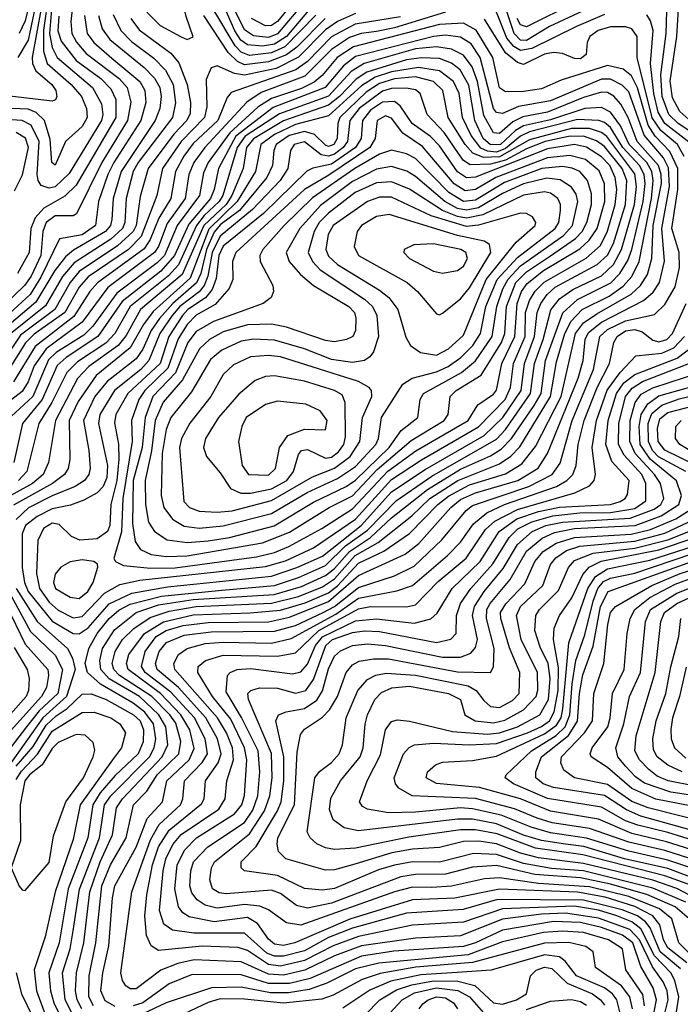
# Model space of a CAD drawing. Extents: x 997026 to 1115308, y 536381 to 619039.
# Tile 89 of 256: x 1003127 to 1005327, y 565570 to 568851. Entities that reach past the tile are written whole.
import ezdxf

# ---------------------------------------------------------------- set-up
doc = ezdxf.new("R2010")
doc.units = 0

msp = doc.modelspace()

# ---------------------------------------------------------------- linework, layer by layer
at = {"layer": '0CON20XD'}
for points in [[(1003181.9, 568998.1), (1003145, 568847.3), (1003124.8, 568805)], [(1003685, 568785.4), (1003705, 568794), (1003681.7, 568861.7), (1003656.5, 568966.5), (1003622.4, 568992.4), (1003605, 568994.8), (1003585, 568986), (1003558.5, 568955), (1003544.4, 568925), (1003543.3, 568895), (1003551.9, 568875), (1003595, 568832.3), (1003665, 568794.2), (1003685, 568785.4)], [(1003214, 568975), (1003168.6, 568725), (1003169, 568705), (1003180.8, 568680.8), (1003233.7, 568635), (1003247.6, 568615), (1003250.8, 568595), (1003245.6, 568584.4), (1003235, 568579.7), (1003055, 568601.2)], [(1003197.8, 568985), (1003155, 568782.8), (1003120.3, 568725)], [(1003223, 568935), (1003206, 568816), (1003206, 568746), (1003218.7, 568705), (1003298.8, 568635), (1003332.5, 568595), (1003349.4, 568555), (1003351.5, 568525), (1003335, 568495.7), (1003279.5, 568445), (1003245, 568366.5), (1003234.4, 568375), (1003228.4, 568451.6), (1003209, 568515), (1003182, 568542), (1003155, 568552.6), (1003075, 568556.1)], [(1004070.2, 568949.8), (1003985, 568844.9), (1003965, 568832.4), (1003945, 568830.7), (1003899.4, 568855)], [(1005048.5, 568901.5), (1004891.3, 568828.7), (1004815, 568782.3), (1004795, 568783.3), (1004773.5, 568805), (1004727.4, 568947.4)], [(1005151, 567269), (1005156.3, 567315), (1005099.1, 567379.1), (1005079.3, 567435), (1005086.8, 567515), (1005114, 567605), (1005139.4, 567640.6), (1005175, 567668.3), (1005316.4, 567723.6), (1005371.9, 567765), (1005403.7, 567805), (1005418.9, 567871.1), (1005412.9, 567975), (1005422.5, 568145), (1005409.7, 568255), (1005412.7, 568425), (1005395.7, 568455.7), (1005320.4, 568505), (1005288.7, 568535), (1005266.9, 568595), (1005262.1, 568667.9), (1005280, 568805), (1005283.8, 568955)], [(1003303.1, 568895), (1003297.5, 568845), (1003300.7, 568805), (1003316.1, 568776.1), (1003348.6, 568738.6), (1003457.7, 568655), (1003484.9, 568625), (1003496.8, 568576.8), (1003486, 568515), (1003400.3, 568375), (1003316.1, 568203.9), (1003305, 568198), (1003245, 568197.3), (1003214.9, 568175), (1003204.1, 568145), (1003196.9, 568065), (1003165, 567996.9), (1003142.9, 567965), (1002965, 567794.6)], [(1004088.4, 568881.6), (1004015, 568794.9), (1003975, 568770), (1003935, 568763.3), (1003885, 568767.7), (1003863.5, 568783.5), (1003843.9, 568813.9), (1003798.7, 568915)], [(1004077.5, 568912.5), (1003985, 568803.8), (1003955, 568792.1), (1003905, 568797.1), (1003875, 568817), (1003842.6, 568885)], [(1004980.2, 568909.8), (1004815, 568827.6), (1004795, 568834.5), (1004783.6, 568855)], [(1005355, 568518.2), (1005325.8, 568545), (1005301.1, 568591.1), (1005293.6, 568646.4), (1005315.3, 568795.3), (1005321.6, 568905)], [(1003342.6, 568865), (1003351.1, 568805), (1003373.6, 568775), (1003433.5, 568723.5), (1003527.5, 568645), (1003543.5, 568615), (1003546.4, 568575), (1003530.4, 568515), (1003440.1, 568375), (1003420.6, 568335), (1003389.5, 568245), (1003379.2, 568165), (1003335, 568134.7), (1003258.9, 568121.1), (1003197.4, 567992.6), (1003161.4, 567935), (1003037.5, 567822.5)], [(1003233, 568885), (1003226.4, 568805), (1003235, 568758.8), (1003252.1, 568725), (1003369.7, 568625), (1003398.8, 568571.2), (1003403.2, 568535), (1003398.8, 568515), (1003291.4, 568338.6), (1003245, 568294.1), (1003225, 568290), (1003198.8, 568298.8), (1003188.3, 568315), (1003185.4, 568335.4), (1003191.8, 568445), (1003165, 568499.8), (1003135.4, 568515.4), (1003065, 568519.6)], [(1003389.6, 568865), (1003401.3, 568821.3), (1003426.8, 568785), (1003541.5, 568691.5), (1003576.3, 568656.3), (1003593.8, 568625), (1003598, 568595), (1003593.1, 568555), (1003578.5, 568515), (1003464.3, 568345), (1003438.6, 568255), (1003434.2, 568185.8), (1003429.3, 568165), (1003412.5, 568145), (1003306.5, 568083.5), (1003279.5, 568060.5), (1003244.3, 568015.7), (1003180.7, 567909.3), (1003070, 567815)], [(1004245, 568871.5), (1004185.2, 568845.2), (1004145, 568817.8), (1004055, 568726.8), (1003981.2, 568688.8), (1003875, 568665.9), (1003841.8, 568671.8), (1003785, 568697.2), (1003765, 568691.1), (1003748.1, 568651.9), (1003750.6, 568560.6), (1003742.8, 568525), (1003665, 568445.4), (1003602.7, 568355), (1003583.5, 568265), (1003531, 568129), (1003488.9, 568085), (1003355, 567993.7), (1003325, 567959.5), (1003276.8, 567875), (1003175, 567803.4), (1003146.1, 567773.9), (1003080.2, 567669.8)], [(1003438.1, 568868.1), (1003463.6, 568815), (1003498.7, 568778.7), (1003573.3, 568723.3), (1003612.6, 568682.6), (1003638, 568635), (1003645.6, 568574.4), (1003635.9, 568525), (1003521.6, 568375), (1003505.1, 568345), (1003481.5, 568255), (1003476.8, 568175), (1003468.9, 568155), (1003430.4, 568119.6), (1003308.8, 568041.2), (1003269.3, 567995), (1003212.3, 567897.7), (1003097.3, 567805)], [(1003257.2, 568862.7), (1003254.3, 568814.3), (1003265, 568779.4), (1003314.6, 568715), (1003397, 568655), (1003430.7, 568620.7), (1003447.2, 568585), (1003446.8, 568525), (1003315, 568300), (1003276.7, 568263.3), (1003207.1, 568222.9), (1003178.7, 568191.3), (1003163.5, 568155), (1003158.1, 568075), (1003119.5, 568005)], [(1004143.8, 568855), (1004050, 568760), (1004015.4, 568734.6), (1003955, 568710.4), (1003875, 568700.4), (1003851.9, 568711.9), (1003821.6, 568741.6), (1003740.5, 568865)], [(1004113.6, 568866.4), (1004009.6, 568760.4), (1003965, 568740.8), (1003891.9, 568731.9), (1003865, 568742.5), (1003844, 568764), (1003773.5, 568883.5)], [(1004545, 568876.5), (1004375, 568823.7), (1004315, 568811.8)], [(1005075, 568868.4), (1004981, 568829), (1004832.8, 568755), (1004795, 568748.6), (1004772, 568762), (1004749.3, 568789.3), (1004715, 568875.8)], [(1005359.6, 568439.6), (1005275.3, 568505), (1005253, 568543), (1005238.5, 568605), (1005228, 568705), (1005236.3, 568815), (1005227.5, 568847.5), (1005215, 568867.2)], [(1003496.9, 568855), (1003525, 568817.5), (1003629.7, 568739.7), (1003657.1, 568707.1), (1003684.6, 568635), (1003695.7, 568575), (1003695, 568538.1), (1003683.8, 568515), (1003640.7, 568469.3), (1003555.1, 568355), (1003528.1, 568261.9), (1003514.9, 568165), (1003504.3, 568145), (1003452.7, 568097.3), (1003325, 568012.1), (1003295.1, 567975), (1003244.1, 567885.9), (1003129.7, 567800.3), (1003055, 567689.5)], [(1005115.6, 565865), (1005055, 565883.4), (1004975, 565896.9), (1004735, 565887.9), (1004605, 565843.8), (1004435, 565833.3), (1004255, 565796.2), (1004170.6, 565765), (1004075, 565715.7), (1003995, 565697.3), (1003955, 565702.9), (1003885, 565748.6), (1003855, 565758.5), (1003735, 565762.9), (1003589.1, 565749.1), (1003564.5, 565764.5), (1003549.5, 565799.5), (1003543.6, 565865), (1003550, 565935), (1003568.8, 566035), (1003589.6, 566095), (1003625, 566150.5), (1003732.5, 566237.5), (1003740.7, 566255), (1003745.5, 566315), (1003787.4, 566375), (1003797.9, 566405), (1003785.9, 566455), (1003746.9, 566525), (1003655.6, 566625.6), (1003585.1, 566685), (1003579.5, 566705), (1003590.8, 566745), (1003616, 566775), (1003675, 566799.7), (1003765, 566810.9), (1003975, 566812.8), (1004045, 566832.4), (1004137.3, 566875), (1004175, 566895.1), (1004255, 566959.1), (1004375, 566997.8), (1004440.1, 567029.9), (1004532.4, 567117.6), (1004613.5, 567215), (1004635, 567232.2), (1004822.6, 567295), (1004900.2, 567335), (1004926.5, 567373.5), (1004967.1, 567515), (1005038.3, 567685), (1005058.9, 567795), (1005085, 567819), (1005145, 567847.9), (1005240.8, 567869.2), (1005275, 567902.5), (1005309.5, 567960.5), (1005324.6, 568025), (1005322.7, 568075), (1005298.5, 568155), (1005318.8, 568285), (1005318.2, 568355), (1005292.4, 568412.4), (1005243.6, 568463.6), (1005219.4, 568499.4), (1005183.9, 568623.9), (1005164.6, 568664.6), (1005136.6, 568686.6), (1005085, 568698.2), (1004929.9, 568650.1), (1004865, 568621), (1004805, 568611.5), (1004745, 568610.9), (1004724.7, 568624.7), (1004702.7, 568725), (1004646.6, 568816.6), (1004605, 568839.2), (1004525, 568834.7), (1004238.7, 568761.3), (1004183.8, 568725), (1004133.8, 568665), (1004107.5, 568642.5), (1004065, 568621.6), (1003965, 568588.3), (1003920.5, 568559.5), (1003826.3, 568473.7), (1003754.9, 568375), (1003738.9, 568341.1), (1003726, 568265), (1003650.8, 568165), (1003609.3, 568065), (1003585, 568040.4), (1003450.1, 567939.9), (1003370.2, 567829.8), (1003340.1, 567799.9), (1003248.3, 567741.7), (1003222.9, 567717.1), (1003170.1, 567595), (1003083.9, 567515)], [(1004395, 568860.4), (1004244.1, 568835.9), (1004165, 568794.5), (1004085, 568711.5), (1004046.3, 568683.7), (1003831.5, 568608.5), (1003818.1, 568591.9), (1003786.5, 568515), (1003705, 568439.1), (1003674, 568396), (1003645.8, 568345), (1003629.9, 568255), (1003590.6, 568189.4), (1003561.3, 568118.7), (1003541.9, 568088.1), (1003385.8, 567974.2), (1003360.3, 567945), (1003307.7, 567862.3), (1003178, 567762), (1003105.8, 567644.2)], [(1005339.3, 568395), (1005318.1, 568435), (1005262.2, 568482.2), (1005233.8, 568523.8), (1005183.5, 568725), (1005183.4, 568795), (1005165, 568821.2), (1005145, 568827.7), (1005095, 568827.6), (1005053.8, 568815), (1005025.3, 568795), (1005017.1, 568775), (1005013.8, 568735), (1004995, 568721), (1004975, 568721.6), (1004935, 568738.7), (1004905, 568742.4), (1004875, 568736), (1004805, 568702.4), (1004785, 568708.2), (1004745, 568740.3), (1004675, 568852.6)], [(1004315, 568811.8), (1004264.6, 568805.4), (1004225, 568791.4), (1004165, 568752.2), (1004077, 568663), (1003931.6, 568608.4), (1003883.6, 568576.4), (1003743.8, 568425), (1003706.5, 568375), (1003690.7, 568335), (1003677.4, 568255), (1003617.6, 568172.4), (1003589, 568095), (1003576, 568075), (1003420.8, 567959.2), (1003335, 567843.4), (1003215.4, 567754.6), (1003175, 567697.5), (1003155, 567644.3), (1003135, 567611.6), (1003017.8, 567522.2)], [(1005266.4, 565505), (1005286.8, 565585), (1005282.7, 565615), (1005270.2, 565645), (1005234.9, 565695), (1005191.2, 565785), (1005158.5, 565818.5), (1005055, 565857), (1004945, 565873.6), (1004865, 565870.6), (1004735, 565853.5), (1004595, 565798), (1004445, 565789.8), (1004264.9, 565764.9), (1004175, 565731.5), (1004076.1, 565683.9), (1004005, 565666.9), (1003955, 565670.1), (1003865, 565711.1), (1003707.5, 565717.5), (1003654, 565706), (1003596.5, 565683.5), (1003515, 565620.7), (1003495, 565621.2), (1003480.8, 565630.8), (1003469.3, 565649.3), (1003464, 565675), (1003500.2, 565945), (1003562.4, 566117.6), (1003591, 566169), (1003662, 566235), (1003670.2, 566255), (1003675.8, 566315), (1003734.9, 566375.1), (1003751.9, 566405), (1003745.1, 566455), (1003708.8, 566525), (1003629.9, 566609.9), (1003544.4, 566675), (1003532.2, 566695), (1003544.2, 566745), (1003581, 566795), (1003615, 566815.9), (1003671.8, 566831.8), (1003755, 566842.2), (1003955, 566843.9), (1004025, 566859.5), (1004155, 566911.7), (1004255, 566999.1), (1004410.4, 567069.6), (1004456.1, 567105), (1004562.9, 567225), (1004595, 567252.2), (1004645, 567274.2), (1004785.7, 567315), (1004853.5, 567356.5), (1004885, 567405.9), (1004986.7, 567656.7), (1005004, 567715), (1005010.2, 567785), (1005021.7, 567808.3), (1005065, 567842.9), (1005204.9, 567915.1), (1005237, 567943), (1005257.6, 567975), (1005274, 568046), (1005265.4, 568155), (1005290.8, 568295), (1005288, 568358), (1005270.8, 568390.8), (1005206.5, 568466.5), (1005155, 568610.4), (1005133.3, 568633.3), (1005095, 568652.7), (1005065, 568652.5), (1004895, 568581.3), (1004787.6, 568562.4), (1004735, 568538.8), (1004715, 568541.5), (1004704.4, 568555.6), (1004660.4, 568725), (1004630.5, 568770.5), (1004595, 568793.4), (1004545, 568799.3), (1004505, 568795.6), (1004245, 568728.1), (1004205, 568697.7), (1004143.9, 568625), (1003971.3, 568558.7), (1003846.8, 568463.2), (1003788.6, 568355), (1003774.5, 568285), (1003762.2, 568255), (1003689.8, 568170.2), (1003642.4, 568065), (1003596.6, 568013.4), (1003468.1, 567911.9), (1003387.4, 567795), (1003281.1, 567725), (1003251.7, 567698.3), (1003201.3, 567585), (1003136.2, 567505), (1003106.9, 567375)], [(1003445, 565562.8), (1003411.3, 565581.3), (1003397.4, 565615), (1003403.5, 565675), (1003423.5, 565765), (1003435.7, 565925), (1003443.8, 565965), (1003515, 566093.4), (1003551.4, 566188.6), (1003602, 566245), (1003617, 566315), (1003691.3, 566385), (1003708, 566422), (1003693.9, 566485), (1003663.5, 566535), (1003595.3, 566605), (1003487.7, 566685), (1003482.7, 566705), (1003490.5, 566735), (1003542.6, 566805), (1003605.5, 566844.5), (1003705, 566867.5), (1003893.9, 566873.9), (1003995, 566883.1), (1004078.1, 566908.1), (1004155, 566941), (1004185.4, 566964.6), (1004255, 567039.5), (1004340, 567080), (1004425, 567138.3), (1004519, 567235), (1004555, 567262.7), (1004625, 567301.1), (1004745, 567337.8), (1004799.4, 567370.6), (1004845, 567428.7), (1004929.9, 567595), (1004978.2, 567805), (1005005, 567841), (1005049, 567871), (1005163.4, 567936.6), (1005194.6, 567965.4), (1005217.5, 568002.5), (1005231.8, 568055), (1005236.8, 568165), (1005264, 568305), (1005263.6, 568335), (1005254.6, 568365), (1005183.2, 568445), (1005153.4, 568525), (1005129.4, 568569.4), (1005106, 568596), (1005085, 568609), (1005065, 568609.5), (1005005, 568591.4), (1004885, 568543.5), (1004802.4, 568527.6), (1004769.1, 568510.9), (1004725, 568472.4), (1004705, 568474.1), (1004672.3, 568532.3), (1004651.2, 568645), (1004634.1, 568694.1), (1004605, 568733.3), (1004565, 568753.5), (1004515, 568760.6), (1004445, 568753.7), (1004274.5, 568705.5), (1004231.3, 568678.7), (1004155, 568596.7), (1003992.1, 568537.9), (1003877.3, 568462.7), (1003851, 568425), (1003803.8, 568265), (1003791.5, 568245), (1003741.5, 568198.5), (1003715.3, 568165), (1003655.5, 568034.5), (1003622.1, 567997.9), (1003494.7, 567895.3), (1003443.2, 567805), (1003413.3, 567773.3), (1003319.1, 567710.9), (1003283.6, 567675), (1003233.9, 567575), (1003191.1, 567505), (1003150.9, 567345), (1003122.4, 567315)], [(1003372.6, 565565), (1003357.4, 565595), (1003358.3, 565665), (1003380.7, 565775), (1003400.6, 565965), (1003429, 566035), (1003481.9, 566125), (1003505.8, 566235), (1003550.2, 566279.8), (1003585.1, 566335), (1003657, 566405), (1003663.9, 566446.1), (1003646.6, 566506.6), (1003627.1, 566535), (1003566.7, 566595), (1003459.4, 566665), (1003440.3, 566685), (1003435.1, 566705), (1003444.4, 566745.6), (1003469.7, 566785), (1003507.4, 566822.6), (1003561.2, 566858.8), (1003625, 566880.4), (1003715.1, 566895.1), (1003965, 566906.3), (1004055, 566929.1), (1004135, 566961), (1004175, 566988.1), (1004244.3, 567065), (1004321, 567109), (1004432.8, 567197.2), (1004493, 567255), (1004585.6, 567315.6), (1004725, 567370.5), (1004762.9, 567397.1), (1004792.4, 567427.6), (1004894.7, 567595), (1004915, 567710.8), (1004942.5, 567805), (1004963.1, 567846.9), (1005000.5, 567885), (1005089.8, 567930.2), (1005136.6, 567963.4), (1005165.1, 567995), (1005189.6, 568045), (1005230.6, 568255), (1005236.8, 568315), (1005232.5, 568345), (1005215.4, 568375), (1005157.1, 568435), (1005127.9, 568497.9), (1005095, 568543.4), (1005065, 568558.7), (1005008.6, 568555), (1004895, 568517.5), (1004805, 568497.3), (1004778.3, 568481.7), (1004728.7, 568435), (1004695, 568434), (1004670.6, 568455), (1004642.8, 568515), (1004622.5, 568632.5), (1004593.7, 568683.7), (1004565, 568706.1), (1004525, 568722.3), (1004464.6, 568724.6), (1004415, 568717.2), (1004283.4, 568676.6), (1004247.4, 568652.6), (1004191.9, 568595), (1004155, 568566.4), (1004005.6, 568514.4), (1003905, 568454.4), (1003881.8, 568425), (1003870.7, 568355), (1003833.8, 568265), (1003815, 568235.8), (1003740.2, 568165), (1003668.1, 568001.9), (1003529.1, 567885), (1003481.4, 567798.6), (1003454.5, 567765.5), (1003356.9, 567695), (1003319.9, 567655), (1003245.6, 567515), (1003223.2, 567375), (1003205.5, 567335), (1003169, 567305), (1003065, 567247.5)], [(1003333.8, 565555), (1003318.6, 565585), (1003312.8, 565615), (1003315.8, 565675), (1003340.1, 565775), (1003360.7, 565945), (1003394.7, 566045), (1003436.2, 566135), (1003449.6, 566225), (1003469.1, 566255), (1003601.9, 566395), (1003620.4, 566435), (1003613.9, 566495), (1003590, 566535), (1003525.5, 566595), (1003424.5, 566654.5), (1003397, 566685), (1003393.3, 566715), (1003402.1, 566755), (1003442.2, 566817.8), (1003514.8, 566875), (1003589.4, 566900.6), (1003705, 566918.7), (1003974.5, 566935.5), (1004065, 566962.3), (1004145, 566998.6), (1004175, 567022), (1004225, 567079), (1004295.1, 567125), (1004365, 567191.3), (1004484.9, 567285.1), (1004595, 567353.3), (1004695, 567397.5), (1004730.2, 567419.8), (1004764.5, 567455.4), (1004839.9, 567565), (1004863.4, 567605), (1004877.5, 567715), (1004935.5, 567874.5), (1004985, 567918.6), (1005095.3, 567974.7), (1005125.3, 568005), (1005151.8, 568048.2), (1005165.6, 568085), (1005203.5, 568245), (1005209.6, 568305), (1005206.1, 568335), (1005191.1, 568365), (1005136, 568425), (1005095, 568492.1), (1005075, 568508.9), (1005055.4, 568515.4), (1004985, 568518.6), (1004825, 568477), (1004795, 568462.9), (1004745, 568421.9), (1004715, 568410.2), (1004685, 568412.9), (1004662.7, 568422.7), (1004630.5, 568465), (1004601.2, 568525), (1004590.6, 568605), (1004572.1, 568645), (1004525, 568680.3), (1004455, 568692.3), (1004365, 568677.9), (1004310.2, 568659.8), (1004265, 568631.1), (1004155, 568530.7), (1004045, 568501.6), (1003975, 568469), (1003930.2, 568435), (1003911.8, 568345), (1003851.5, 568245), (1003756.7, 568153.3), (1003695, 567990.1), (1003571, 567879), (1003539.1, 567835)], [(1003305.3, 565815), (1003326.4, 565953.6), (1003392.5, 566125), (1003409.6, 566235), (1003430.2, 566265), (1003559.1, 566395), (1003575.1, 566425), (1003580.6, 566455), (1003572.1, 566505), (1003543.7, 566543.7), (1003505, 566573.8), (1003396.3, 566636.3), (1003352.8, 566675), (1003344.7, 566705), (1003356.7, 566755), (1003384.9, 566805), (1003425, 566855.4), (1003457, 566883), (1003495, 566903.1), (1003599.6, 566930.4), (1003799.6, 566950.4), (1003975.3, 566965), (1004055, 566992), (1004145, 567031.9), (1004212.4, 567097.6), (1004285, 567149.7), (1004381.6, 567248.4), (1004500, 567330), (1004715, 567453.3), (1004744.4, 567485.6), (1004828.6, 567605), (1004841.8, 567705), (1004870.1, 567785), (1004895.5, 567884.5), (1004925, 567920.9), (1004968.5, 567951.5), (1005065, 567998.1), (1005104.6, 568035.4), (1005131.1, 568085), (1005174.8, 568235), (1005181.4, 568295), (1005175, 568337.5), (1005082.4, 568462.4), (1005065, 568475.5), (1005025, 568488.3), (1004965, 568488.4), (1004825, 568451.2), (1004725, 568393.7), (1004672, 568392), (1004636.1, 568406.1), (1004610.5, 568435), (1004553.6, 568525), (1004536.5, 568615), (1004505.2, 568645), (1004445, 568660.8), (1004375, 568653.8), (1004325, 568638.6), (1004280.3, 568609.7), (1004193.3, 568525), (1004186.4, 568505), (1004184.5, 568455), (1004173.1, 568435), (1004155, 568429), (1004145, 568432.6), (1004108.8, 568468.8), (1004075, 568478.6), (1004024.8, 568465.2), (1003980.9, 568435), (1003972.8, 568415), (1003968.8, 568365), (1003949.5, 568325), (1003858.4, 568215), (1003795, 568167.4), (1003775, 568142.9), (1003748.9, 568085), (1003730.6, 568005), (1003716.1, 567973.9), (1003636.5, 567905), (1003592.5, 567855), (1003564.2, 567815), (1003536.7, 567753.3), (1003515, 567720.9), (1003417.7, 567645), (1003377, 567595), (1003339.5, 567515), (1003356.6, 567415), (1003361.6, 567355), (1003356.7, 567335), (1003342.3, 567315), (1003312.1, 567295), (1003235, 567264.5), (1003156.1, 567223.9), (1003115, 567185.4)], [(1003325, 566803.9), (1003355, 566824.9), (1003425, 566904.4), (1003500.2, 566939.8), (1003619.2, 566960.8), (1003965, 566996.7), (1004049.8, 567025), (1004135, 567063.7), (1004264.1, 567165), (1004365, 567278), (1004477.4, 567352.6), (1004674.1, 567465.9), (1004735.5, 567525), (1004796.7, 567615), (1004808.4, 567705), (1004841.8, 567795), (1004850.8, 567875), (1004862.7, 567905), (1004884.1, 567935.9), (1004910.2, 567959.8), (1005049.8, 568035), (1005085, 568066.1), (1005104.3, 568105.7), (1005144.6, 568235), (1005148.6, 568315), (1005133.1, 568355), (1005075, 568428.5), (1005047.5, 568447.5), (1005005, 568462.8), (1004955, 568461.9), (1004876.5, 568445), (1004815, 568420.5), (1004745, 568382.6), (1004695, 568369.4), (1004627.5, 568367.5), (1004605, 568382.4), (1004588, 568405), (1004540, 568475), (1004483.4, 568535), (1004460.8, 568605), (1004445, 568617.1), (1004415, 568623.4), (1004365, 568621.6), (1004335, 568612.6), (1004257.4, 568555), (1004226.1, 568515), (1004219.1, 568445), (1004204.3, 568425), (1004175, 568402.9), (1004155, 568396.4), (1004131, 568401), (1004075, 568443.8), (1004041.3, 568435), (1004029.2, 568415), (1004020.3, 568355), (1003994.3, 568315), (1003901.9, 568218.1), (1003795, 568129.9), (1003767.6, 568075), (1003753.8, 567996.2), (1003741.5, 567965), (1003725, 567944.6), (1003660.6, 567895), (1003635.2, 567865), (1003593.4, 567805), (1003557.1, 567715), (1003530.1, 567685), (1003442.4, 567615), (1003393.6, 567535), (1003389.2, 567505), (1003419.8, 567365), (1003417.4, 567325), (1003404.7, 567295.3), (1003385, 567274), (1003340.3, 567249.7), (1003296.6, 567233.4), (1003235, 567221.1), (1003184.5, 567195.5), (1003146.7, 567165), (1003135, 567138.2), (1003134.7, 567025), (1003142.5, 566975), (1003154.9, 566945), (1003235, 566846.3), (1003305, 566805.9), (1003325, 566803.9)], [(1003305, 566857.3), (1003335, 566861.8), (1003409.6, 566940.4), (1003460.8, 566969.2), (1003527.2, 566982.8), (1003945, 567028.8), (1004012.3, 567047.7), (1004105, 567091.2), (1004245, 567186.4), (1004365, 567318.8), (1004465, 567384.1), (1004655, 567494.5), (1004744.2, 567585.8), (1004760.9, 567625), (1004771.2, 567705), (1004810.2, 567795), (1004811.9, 567875), (1004825, 567915.7), (1004843.5, 567946.5), (1004873.1, 567976.9), (1005013.2, 568056.8), (1005060.9, 568099.1), (1005085, 568146.2), (1005110.5, 568235), (1005115.3, 568285), (1005110.1, 568325), (1005092.2, 568365), (1005065, 568393.8), (1005015, 568425.9), (1004975, 568435.2), (1004885, 568420.9), (1004645, 568325.9), (1004615, 568324), (1004585, 568344.6), (1004525, 568431.3), (1004495, 568461.6), (1004434.5, 568505), (1004394, 568564), (1004375, 568578.8), (1004335, 568576.5), (1004295, 568549.6), (1004268, 568515), (1004263.6, 568455), (1004245.3, 568425), (1004165, 568369.6), (1004103.3, 568356.7), (1004083.1, 568346.9), (1003938.8, 568205), (1003805, 568096.3), (1003790.2, 568065), (1003781.4, 567988.6), (1003768.1, 567951.9), (1003745.2, 567924.8), (1003687.1, 567885), (1003668.7, 567865), (1003623.5, 567795), (1003594.6, 567705.4), (1003487, 567605), (1003447.2, 567535), (1003442.5, 567507.5), (1003456.3, 567436.3), (1003456.7, 567386.7), (1003450.4, 567315), (1003430.5, 567235), (1003427.4, 567165), (1003419, 567145), (1003385, 567121), (1003326.8, 567116.8), (1003299.2, 567129.2), (1003258.8, 567168.8), (1003235, 567173.1), (1003205.6, 567155), (1003187, 567115), (1003182.4, 567005), (1003192.3, 566955), (1003225, 566910.1), (1003255, 566883.2), (1003305, 566857.3)], [(1003563, 567023), (1003645, 567024.9), (1003915, 567061.4), (1003975, 567075.1), (1004023.4, 567095), (1004132.6, 567155), (1004235, 567220.8), (1004353.2, 567346.8), (1004446.1, 567413.9), (1004620, 567515), (1004652.3, 567567.7), (1004705, 567602.8), (1004715, 567616.1), (1004732.9, 567705), (1004776, 567795), (1004783.1, 567905), (1004798, 567945), (1004817.5, 567972.5), (1004871.9, 568015), (1004992.8, 568087.2), (1005023.2, 568116.8), (1005049.7, 568155), (1005075.9, 568245), (1005074.7, 568304.7), (1005057.2, 568347.2), (1005011.2, 568385), (1004958.8, 568398.8), (1004885, 568391.1), (1004712.3, 568325), (1004645, 568285.7), (1004610.7, 568280.7), (1004574.2, 568304.2), (1004468.3, 568428.3), (1004403.2, 568473.2), (1004365, 568523.5), (1004345, 568531.2), (1004317.9, 568515), (1004311, 568455), (1004292.9, 568425), (1004156.7, 568333.3), (1004075.2, 568285), (1003846.7, 568075), (1003835.2, 568045), (1003836.7, 567985), (1003824.3, 567955), (1003778.4, 567901.6), (1003715, 567866.3), (1003685, 567835.4), (1003655, 567787.2), (1003620.5, 567689.5), (1003543.6, 567615), (1003523.3, 567585), (1003499.3, 567515), (1003500.9, 567445), (1003469.8, 567255), (1003465.8, 567144.2), (1003440, 567055), (1003445.6, 567045), (1003472.2, 567032.2), (1003563, 567023)], [(1003109.4, 568280.6), (1003135.9, 568334.1), (1003156.1, 568425), (1003146, 568456), (1003115.6, 568475.6)], [(1003615, 567061.7), (1003685, 567064.7), (1003935, 567107.8), (1004025, 567142.7), (1004157.8, 567225), (1004235, 567264.2), (1004317.4, 567352.6), (1004430.9, 567449.1), (1004540, 567515), (1004553.9, 567535), (1004560.9, 567595), (1004580.9, 567615), (1004663.6, 567666.4), (1004731, 567775), (1004742.1, 567805), (1004748.4, 567895), (1004779.7, 567975), (1004815, 568011.2), (1004895, 568064.7), (1004978, 568122), (1004999.9, 568145), (1005016, 568175), (1005031.3, 568235), (1005030.9, 568270.9), (1005017.7, 568315), (1004991.9, 568345), (1004966.9, 568356.9), (1004935, 568362.5), (1004865.5, 568355.5), (1004741.5, 568308.5), (1004645, 568250), (1004605, 568244.8), (1004556.6, 568275), (1004445, 568388.8), (1004415, 568404.5), (1004365, 568416.1), (1004325, 568402.8), (1004243.4, 568355), (1004102.4, 568257.6), (1004007.3, 568165), (1003936.1, 568085), (1003926.2, 568065), (1003927.5, 568045), (1003969.6, 567965), (1003972.2, 567945), (1003964.3, 567925), (1003937.5, 567905), (1003771.8, 567845), (1003715, 567812.2), (1003687.3, 567775), (1003645.6, 567674.4), (1003570.4, 567595), (1003544.3, 567525.7), (1003534.8, 567425.2), (1003504.9, 567315), (1003502.3, 567172.3), (1003511.9, 567111.9), (1003528.8, 567085), (1003565, 567069.3), (1003615, 567061.7)], [(1003685, 567108.8), (1003755, 567113.9), (1003826, 567126), (1003974.8, 567164.8), (1004105, 567243.7), (1004214.4, 567295.6), (1004245, 567316.5), (1004357.7, 567425), (1004397.4, 567482.6), (1004453.2, 567525), (1004461, 567585), (1004471.9, 567605), (1004598.5, 567675), (1004645, 567714.5), (1004700.3, 567795), (1004715.4, 567895), (1004735.4, 567954.6), (1004753.4, 567986.6), (1004795, 568030.4), (1004937.5, 568132.5), (1004967.4, 568165), (1004985.6, 568245), (1004979.6, 568269.6), (1004965, 568293.3), (1004927.4, 568317.4), (1004882.8, 568322.8), (1004805, 568303.7), (1004735, 568271.5), (1004655.4, 568224.6), (1004615, 568216), (1004585, 568222.1), (1004543.1, 568245), (1004445, 568328.3), (1004415.9, 568345.9), (1004365, 568362.1), (1004315, 568353.1), (1004235, 568312), (1004128.5, 568231.5), (1004059.4, 568155), (1004014.4, 568075), (1004023.9, 568045), (1004062.1, 568002.1), (1004105.5, 567965.5), (1004223.3, 567895), (1004241.7, 567875), (1004246.3, 567856.3), (1004245.7, 567815), (1004236, 567795), (1004215.8, 567785), (1004175, 567778), (1004145, 567781.8), (1004015, 567826.6), (1003965, 567836.4), (1003885, 567834.6), (1003805, 567810.4), (1003758.9, 567785), (1003725.3, 567754.7), (1003669.3, 567650.7), (1003605, 567576.9), (1003578.4, 567515), (1003565.8, 567414.2), (1003544.4, 567315), (1003545.4, 567235), (1003556.3, 567176.3), (1003575.3, 567145), (1003618.2, 567118.2), (1003685, 567108.8)], [(1003725, 567156.9), (1003805, 567164.7), (1003965, 567205.6), (1004084.7, 567275.3), (1004185, 567321.8), (1004245, 567362.6), (1004313.4, 567435), (1004321.6, 567455), (1004331.7, 567525), (1004403.1, 567636.9), (1004433.6, 567656.4), (1004515, 567677.3), (1004554.3, 567695), (1004596.5, 567725), (1004636.4, 567765), (1004661.3, 567805), (1004679.8, 567895), (1004717.4, 567985), (1004785, 568059.2), (1004910.1, 568155), (1004922.2, 568175), (1004928.5, 568215), (1004928.4, 568235), (1004919.2, 568255), (1004895, 568273.2), (1004875, 568277.4), (1004805, 568266.5), (1004668.8, 568201.2), (1004615, 568190.1), (1004585, 568195.1), (1004535.4, 568215.4), (1004425, 568286.5), (1004365, 568311.3), (1004315, 568307), (1004244.5, 568275), (1004155, 568206.1), (1004124.6, 568175), (1004107.1, 568145), (1004087.6, 568075), (1004101.5, 568045), (1004127.4, 568017.4), (1004275, 567919.4), (1004301.4, 567895), (1004316.2, 567865), (1004321.5, 567795), (1004305.6, 567744.4), (1004292.9, 567727.1), (1004275, 567715.8), (1004235, 567708.8), (1004165, 567719.1), (1004075, 567754.4), (1003975, 567782.8), (1003905, 567786.2), (1003865, 567779.4), (1003800.5, 567749.5), (1003761.8, 567718.2), (1003699.1, 567610.9), (1003630.3, 567525), (1003614.7, 567485.3), (1003601.6, 567405), (1003598.5, 567265), (1003606.6, 567225), (1003636.1, 567186.1), (1003675, 567162.7), (1003725, 567156.9)], [(1004515, 567733.5), (1004555, 567754.5), (1004605, 567800.2), (1004680.8, 567985), (1004779.9, 568110.1), (1004843.8, 568165), (1004845.7, 568175.7), (1004835, 568194.6), (1004815, 568205.8), (1004795, 568206.3), (1004655, 568166), (1004615, 568162.3), (1004497.2, 568197.2), (1004365, 568259.7), (1004325, 568260.3), (1004285, 568245.7), (1004170.5, 568165), (1004154.6, 568135), (1004146.2, 568085), (1004155, 568062.9), (1004185, 568035.5), (1004325, 567950), (1004355.7, 567925), (1004386.2, 567885), (1004413.2, 567793.2), (1004428.5, 567765), (1004461.5, 567741.5), (1004515, 567733.5)], [(1004525, 567867.1), (1004535, 567873.1), (1004595, 567920.8), (1004625, 567957.5), (1004695.5, 568075), (1004691.7, 568101.7), (1004673.5, 568113.5), (1004585, 568131.8), (1004357.5, 568202.5), (1004315, 568195.5), (1004264.7, 568165), (1004250.8, 568145), (1004240.3, 568095), (1004254.7, 568065), (1004417.3, 567975), (1004452, 567945), (1004515, 567870.8), (1004525, 567867.1)], [(1004535, 568006.2), (1004585, 568014.8), (1004605, 568030), (1004618.1, 568055), (1004612.2, 568075), (1004596.1, 568085), (1004505, 568104.5), (1004439.1, 568100.9), (1004406.9, 568085), (1004406.7, 568075), (1004425.5, 568055), (1004505, 568012.6), (1004535, 568006.2)], [(1005327.5, 565687.5), (1005260.3, 565745), (1005226.1, 565825), (1005211.1, 565845), (1005184.1, 565864), (1005133.7, 565885), (1005005, 565917.3), (1004718.7, 565918.7), (1004604.2, 565885.8), (1004415, 565873), (1004235, 565823.3), (1004155, 565791.9), (1004075, 565748.3), (1004005, 565729.6), (1003975, 565730.5), (1003949.9, 565739.9), (1003875, 565806.3), (1003706.4, 565806.4), (1003636.3, 565816.3), (1003606.8, 565836.8), (1003592.7, 565882.7), (1003604.3, 566015), (1003613.8, 566055), (1003637.4, 566102.6), (1003665, 566135.9), (1003789.7, 566220.3), (1003811.5, 566255), (1003816.2, 566315), (1003838.4, 566385), (1003835.7, 566425), (1003815.5, 566475), (1003785.7, 566525), (1003643.5, 566685), (1003639.8, 566705), (1003655.2, 566735), (1003685, 566755.7), (1003745, 566771.7), (1003805, 566776.4), (1003965, 566773.4), (1004030.9, 566789.1), (1004179.8, 566870.2), (1004255, 566923.2), (1004382.8, 566947.2), (1004435, 566965.5), (1004551.1, 567065), (1004595, 567110.4), (1004638.5, 567171.5), (1004682.7, 567207.3), (1004742, 567235), (1004914.4, 567295.6), (1004949.6, 567315), (1004969.6, 567335), (1004980.6, 567365), (1004986.7, 567435), (1005007.3, 567515), (1005050.5, 567625), (1005091.5, 567705), (1005105.2, 567775), (1005117.2, 567795), (1005145, 567814.1), (1005175, 567819), (1005200.5, 567810.5), (1005235, 567783), (1005255, 567778.1), (1005282.5, 567785), (1005301.5, 567805), (1005346.4, 567905)], [(1003539.1, 567835), (1003495, 567757.1), (1003381.7, 567665), (1003321.1, 567578.9), (1003291.8, 567515), (1003294.1, 567385), (1003288, 567355), (1003276.5, 567335), (1003235.6, 567305), (1003106.3, 567233.7)], [(1005348.4, 565708.3), (1005285, 565757.5), (1005270.9, 565785), (1005259.1, 565835), (1005235.4, 565865), (1005176, 565896), (1005077.1, 565927.1), (1004985, 565943.1), (1004725, 565953.9), (1004576.4, 565923.6), (1004435, 565918.2), (1004226.3, 565853.7), (1004043.2, 565775), (1004005, 565765.4), (1003975, 565770.1), (1003955, 565786.6), (1003919.1, 565839.1), (1003885, 565859.5), (1003775, 565845.1), (1003690.9, 565860.9), (1003669.7, 565875), (1003655.9, 565895), (1003644, 565954), (1003651.7, 566035), (1003676.8, 566085), (1003715.2, 566125), (1003842.8, 566205), (1003866.8, 566235), (1003875.4, 566265.4), (1003882.9, 566385), (1003875.3, 566425), (1003829.5, 566519.5), (1003769.5, 566595), (1003720.4, 566675), (1003721.2, 566695), (1003745.4, 566715), (1003805, 566733.3), (1003985, 566730.1), (1004045, 566741.2), (1004122.8, 566815), (1004255, 566887.9), (1004295, 566895.3), (1004415.1, 566894.9), (1004445, 566901.1), (1004521.1, 566978.9), (1004613.9, 567056.1), (1004678.2, 567151.8), (1004709.8, 567180.2), (1004785, 567218.9), (1004975.5, 567274.5), (1005025, 567297.3), (1005039.7, 567315), (1005044.4, 567335), (1005033.4, 567425), (1005047.7, 567515), (1005083.7, 567616.3), (1005126.4, 567675), (1005178.9, 567731.1), (1005265, 567739.5), (1005305, 567757.6), (1005341.5, 567795)], [(1003785, 567209.4), (1003835, 567214.9), (1003965, 567248.5), (1004101.8, 567328.2), (1004175, 567356.5), (1004227.3, 567395), (1004260.1, 567445), (1004268.4, 567525), (1004300, 567595), (1004298.1, 567615), (1004290.6, 567625), (1004255.1, 567645.1), (1003995, 567727.2), (1003955, 567732), (1003895, 567727.3), (1003839, 567701), (1003805, 567668.7), (1003762.9, 567595), (1003693.4, 567506.6), (1003665.8, 567455), (1003658.7, 567425), (1003673.5, 567245), (1003692.2, 567225), (1003725, 567213.1), (1003785, 567209.4)], [(1005356.6, 565855), (1005309.5, 565895), (1005215.9, 565935.9), (1005095, 565970.2), (1004995, 565990.9), (1004842.5, 566002.5), (1004715, 566032.2), (1004635, 566026.7), (1004545, 566003.8), (1004445, 566002.8), (1004395.8, 565994.2), (1004165, 565907.2), (1004085, 565889.7), (1004048.6, 565898.6), (1003995, 565938.8), (1003965, 565950.5), (1003815, 565937.6), (1003791.4, 565941.4), (1003769.2, 565955), (1003759.8, 565985), (1003765.9, 566025), (1003775.4, 566044.6), (1003892.7, 566137.3), (1003942.7, 566215), (1003960, 566265), (1003967.3, 566325), (1003965.4, 566405.4), (1003888.4, 566585), (1003886.6, 566605), (1003896.4, 566615), (1003925.8, 566624.2), (1003985, 566623), (1004045, 566606.5), (1004079.5, 566615), (1004105, 566652.3), (1004146.5, 566765), (1004169.1, 566785), (1004235, 566809.1), (1004275, 566814.9), (1004325, 566811.8), (1004514.5, 566775.5), (1004563.1, 566786.9), (1004580.8, 566805), (1004581.6, 566865), (1004595.4, 566905), (1004628.9, 566955), (1004702.6, 567037.4), (1004757, 567125), (1004785.7, 567154.3), (1004832.2, 567177.8), (1004902.8, 567197.2), (1004992.4, 567207.6), (1005095, 567208.5), (1005175, 567222.6), (1005212.1, 567247.9), (1005212.3, 567305), (1005199, 567335), (1005139.6, 567399.6), (1005121.6, 567435), (1005122.3, 567505), (1005144.9, 567595), (1005166.5, 567623.5), (1005201.5, 567645), (1005412.8, 567727.2)], [(1005345, 565909.8), (1005235, 565956.8), (1005005, 566014.2), (1004897.5, 566022.5), (1004805, 566039.3), (1004715, 566068.8), (1004637.9, 566072.1), (1004525, 566043.6), (1004435, 566044.5), (1004375, 566033.8), (1004322.3, 566017.7), (1004175, 565956.2), (1004135, 565949.7), (1004075, 565955.2), (1003985, 565998.5), (1003875.5, 566015), (1003864.7, 566025), (1003864.7, 566045), (1003914.2, 566095.8), (1003985.8, 566215), (1003998, 566245), (1004006.7, 566315), (1004007.1, 566395), (1003980.2, 566515), (1003989.2, 566535), (1004014.7, 566544.8), (1004075, 566555.4), (1004116.6, 566583.4), (1004135.8, 566614.2), (1004155, 566687.5), (1004175, 566730), (1004195, 566747.5), (1004235, 566765.9), (1004285, 566770.8), (1004345, 566765.8), (1004535, 566726.4), (1004595, 566727.1), (1004629.6, 566740.4), (1004645, 566758.9), (1004651.5, 566785), (1004635.1, 566865), (1004641.3, 566895), (1004673.6, 566945), (1004737.3, 567022.7), (1004785, 567102.2), (1004833.4, 567145), (1004879.5, 567165), (1004935, 567176.7), (1005160.1, 567189.9), (1005240.1, 567219.9), (1005262.4, 567235), (1005272.5, 567255), (1005260.5, 567305), (1005240.8, 567335), (1005177, 567405), (1005158.4, 567445), (1005159.5, 567515), (1005176.8, 567575), (1005197.1, 567602.9), (1005235.7, 567624.3), (1005453.6, 567695)], [(1003863.5, 567273.5), (1003895, 567273.7), (1003965, 567287.4), (1004016, 567315), (1004039.1, 567345), (1004055, 567402.2), (1004065, 567415.3), (1004085, 567418.8), (1004145, 567390.3), (1004165, 567393.5), (1004188.9, 567411.1), (1004205.9, 567435), (1004211.5, 567461.5), (1004211.3, 567575), (1004200.5, 567600.5), (1004175.3, 567615.3), (1004075, 567646.1), (1003975, 567664.8), (1003945, 567662), (1003911, 567649), (1003856.7, 567603.3), (1003789.4, 567525), (1003745.8, 567455), (1003738.8, 567425), (1003748.8, 567395), (1003795, 567340.8), (1003828.4, 567288.4), (1003863.5, 567273.5)], [(1004243.3, 566036.7), (1004175, 566017.8), (1004145, 566016.6), (1004012.9, 566055), (1003988.9, 566078.9), (1003983.9, 566103.9), (1003987.1, 566125), (1004042, 566235), (1004050.5, 566409.5), (1004061.6, 566468.4), (1004075, 566486.4), (1004135, 566527), (1004159, 566551), (1004184.9, 566595), (1004214, 566676), (1004235, 566701), (1004256.9, 566713.1), (1004305, 566721.3), (1004355, 566721.1), (1004585, 566677.9), (1004694.6, 566675.4), (1004705.3, 566694.7), (1004707.1, 566755), (1004681.7, 566855), (1004682.4, 566885), (1004693.2, 566905), (1004760.5, 566985), (1004815, 567079.7), (1004866.7, 567123.3), (1004908.3, 567141.7), (1004975, 567155.5), (1005176.4, 567165), (1005262.8, 567197.2), (1005321.6, 567235), (1005331.4, 567265), (1005314.7, 567314.7), (1005226.3, 567386.3), (1005193.5, 567435), (1005189.6, 567495), (1005196.9, 567535), (1005218.6, 567571.4), (1005255, 567597.2), (1005445, 567651.4)], [(1005345, 567345.9), (1005254.6, 567394.6), (1005234.8, 567415), (1005220.5, 567445), (1005219.6, 567505), (1005231.7, 567538.3), (1005265, 567566.5), (1005322.8, 567587.2), (1005445, 567616.3)], [(1005379.4, 567365), (1005275, 567416.1), (1005253.8, 567445), (1005250.9, 567489.1), (1005258.5, 567521.5), (1005285, 567542.2), (1005465, 567588.8)], [(1003955, 567333.2), (1003979.3, 567355), (1003992.2, 567425), (1004019.7, 567465), (1004075, 567486), (1004145.4, 567484.6), (1004151.2, 567515), (1004127.7, 567547.7), (1004080.3, 567570.3), (1003985, 567580.2), (1003945, 567568.9), (1003881.2, 567525), (1003867.1, 567495), (1003856, 567445), (1003867.4, 567365), (1003888.6, 567335), (1003955, 567333.2)], [(1005441.9, 567365), (1005325.7, 567435), (1005310.8, 567455), (1005312.4, 567495), (1005329.7, 567515)], [(1005383.5, 565713.5), (1005322.6, 565775), (1005298.4, 565855), (1005258.2, 565888.2), (1005155, 565929.3), (1005025, 565961.4), (1004855, 565972.6), (1004725, 565991.6), (1004675, 565987.6), (1004565, 565963.6), (1004499.4, 565959.4), (1004435, 565959.8), (1004375.1, 565944.9), (1004063.4, 565833.4), (1004015, 565841.1), (1003955.3, 565885), (1003926.5, 565896.5), (1003875, 565901.8), (1003785, 565890), (1003745, 565900.5), (1003717.6, 565917.6), (1003700.7, 565940.7), (1003693.8, 565965), (1003696.6, 566015), (1003706.1, 566045), (1003753.3, 566095), (1003875, 566175.4), (1003903.8, 566216.2), (1003919.5, 566265), (1003926.2, 566345), (1003920.6, 566415), (1003865.9, 566525.9), (1003815, 566611.4), (1003818.9, 566665), (1003827.3, 566675), (1003850.6, 566685), (1003895, 566688.8), (1004035, 566671.1), (1004062.7, 566677.3), (1004085, 566703.5), (1004111.5, 566765), (1004135.4, 566794.6), (1004245, 566848.2), (1004314.9, 566854.9), (1004440.5, 566839.5), (1004495.7, 566854.3), (1004516.9, 566873.1), (1004567.5, 566955), (1004660, 567045), (1004724.1, 567145), (1004782.8, 567187.2), (1004855, 567212.6), (1004925, 567226.8), (1005095, 567235.5), (1005126.7, 567245), (1005142.8, 567255), (1005151, 567269)], [(1005365, 565965.1), (1005275, 565998.4), (1005002.6, 566067.4), (1004845, 566089.6), (1004717.6, 566137.6), (1004645, 566151.1), (1004595, 566150.9), (1004423.3, 566126.7), (1004245, 566089.6), (1004175, 566085.2), (1004145, 566090.8), (1004116.9, 566105), (1004094.1, 566125), (1004084.7, 566145), (1004110.3, 566325), (1004124.8, 566345.2), (1004165, 566375.2), (1004191.2, 566405), (1004201.6, 566435), (1004214.5, 566525), (1004253, 566615), (1004285, 566651.7), (1004313.5, 566666.5), (1004346.9, 566673.1), (1004445, 566666.6), (1004620.9, 566630.9), (1004647.5, 566615), (1004672.2, 566582.2), (1004695, 566562.7), (1004725, 566558.5), (1004768.1, 566581.9), (1004790.2, 566605), (1004792.7, 566675), (1004758.3, 566758.3), (1004729.5, 566855), (1004728.6, 566875), (1004745.5, 566904.5), (1004808.8, 566971.2), (1004842.8, 567045), (1004870.7, 567079.3), (1004913.5, 567106.5), (1004974.5, 567125.5), (1005163.3, 567136.7), (1005228, 567152), (1005311.9, 567188.1), (1005371.6, 567225)], [(1005493.9, 565943.9), (1005285, 566022.2), (1005141.6, 566055), (1005005.3, 566095.3), (1004945, 566103.6), (1004864.7, 566115.3), (1004805, 566133.1), (1004715, 566171.5), (1004635, 566186.5), (1004585, 566186.9), (1004255, 566147.8), (1004207.7, 566157.7), (1004171.2, 566185), (1004158.8, 566218.8), (1004162.8, 566257.2), (1004194.8, 566315), (1004261.2, 566395), (1004271.1, 566425), (1004277.1, 566502.9), (1004285.6, 566534.4), (1004309.4, 566585), (1004331.3, 566608.7), (1004366, 566624), (1004425, 566629.9), (1004555.5, 566605), (1004595, 566585.3), (1004609.2, 566535), (1004643.3, 566515), (1004705, 566508.2), (1004742.9, 566517.1), (1004805, 566550.7), (1004846.6, 566595), (1004852.8, 566617.2), (1004851.4, 566675), (1004796.6, 566785), (1004781.1, 566865), (1004794.9, 566895), (1004869.4, 566965), (1004894.5, 567035), (1004912.6, 567057.4), (1004948.2, 567081.8), (1004992.9, 567097.1), (1005175, 567113.6), (1005275, 567140.3), (1005372.1, 567185)], [(1005435, 565999.6), (1005285, 566050.1), (1005155, 566080.4), (1005015, 566123.2), (1004895, 566140.9), (1004829.9, 566160.1), (1004729.9, 566199.9), (1004635, 566221.1), (1004595, 566224), (1004445, 566209.8), (1004355, 566207.7), (1004285, 566219.8), (1004268.5, 566228.5), (1004258.2, 566245), (1004284.3, 566315), (1004328.8, 566401.2), (1004345.3, 566485), (1004365, 566512.7), (1004385, 566517.5), (1004425, 566513.3), (1004568.7, 566478.7), (1004685, 566470), (1004725, 566474.9), (1004785, 566494.9), (1004859, 566535), (1004887.9, 566585), (1004893.9, 566655), (1004887.3, 566705), (1004860.1, 566760.1), (1004842.5, 566815), (1004845.5, 566865), (1004857.5, 566885), (1004921.4, 566948.6), (1004954.5, 567025), (1004975, 567048.6), (1005036.9, 567073.1), (1005175, 567089.6), (1005285, 567117.7), (1005405.6, 567165)], [(1005435, 566030.9), (1005275, 566082.8), (1005155, 566110.3), (1005025, 566155.5), (1004900, 566175), (1004850.3, 566190.3), (1004775, 566221.1), (1004645, 566255.8), (1004434.3, 566264.3), (1004389.8, 566289.8), (1004378.4, 566305), (1004374.3, 566325), (1004405.4, 566404.6), (1004424.1, 566425.9), (1004441.5, 566435), (1004505, 566440.4), (1004625, 566434.7), (1004715, 566439), (1004818.4, 566475), (1004865, 566495.8), (1004891.1, 566515), (1004907.2, 566545), (1004919.8, 566615), (1004921.2, 566691.2), (1004904.8, 566785.2), (1004906.9, 566823.1), (1004924.8, 566865), (1004966, 566924), (1005002.1, 567002.1), (1005023.1, 567026.9), (1005063.5, 567046.5), (1005255, 567084), (1005456.3, 567153.7)], [(1005425, 566065.6), (1005281.4, 566111.4), (1005165, 566139), (1005055, 566187.1), (1004895, 566213.6), (1004794.6, 566254.6), (1004658.2, 566291.8), (1004515, 566305.2), (1004480.7, 566325), (1004484.6, 566345), (1004512.2, 566367.8), (1004535, 566376.3), (1004635, 566381.9), (1004715, 566396.2), (1004875, 566470.7), (1004915, 566500.3), (1004929.7, 566525), (1004936, 566554), (1004955.3, 566774.7), (1005018.8, 566955), (1005044.1, 566995.9), (1005085, 567020.5), (1005225, 567050.1), (1005463.9, 567126.1)], [(1005435, 566095.6), (1005285, 566142.2), (1005185, 566166.2), (1005145, 566181.6), (1005065, 566226.8), (1004885, 566256.1), (1004771.3, 566305), (1004743.3, 566325), (1004746.6, 566335), (1004831.1, 566415), (1004914, 566466), (1004943.4, 566495), (1004959.1, 566535), (1004967.3, 566637.3), (1004979.1, 566715), (1005009.2, 566800.8), (1005036.7, 566913.3), (1005052, 566955), (1005071.1, 566978.9), (1005095, 566990.2), (1005175, 567006.4), (1005365, 567070.9)], [(1003325, 566922.6), (1003354, 566945), (1003372.1, 566975), (1003386.7, 567026.7), (1003386.1, 567036.1), (1003374, 567045), (1003335, 567050.5), (1003295, 567044.1), (1003263.5, 567026.5), (1003245, 567003.1), (1003239, 566975), (1003246.2, 566955), (1003295, 566926.2), (1003325, 566922.6)], [(1005435, 566129.7), (1005195, 566197.2), (1005147.3, 566217.3), (1005075, 566265.5), (1004905, 566291.8), (1004869.7, 566305), (1004845.6, 566325), (1004845.6, 566345), (1004865.1, 566395), (1004954.2, 566465.8), (1004985, 566513.3), (1004990.9, 566605), (1005002.3, 566667.7), (1005036.5, 566763.5), (1005061, 566895), (1005087.1, 566945), (1005365, 567045)], [(1005435, 566170.2), (1005219.4, 566225), (1005165, 566246.1), (1005085, 566302.8), (1004974.5, 566325), (1004939.5, 566349.5), (1004929.2, 566375), (1004931.6, 566395), (1005007.8, 566475), (1005034.2, 566515), (1005039.2, 566605), (1005072.4, 566705), (1005085.2, 566835.2), (1005094.9, 566875), (1005111.1, 566895), (1005231.6, 566965), (1005326.6, 567005), (1005415, 567033.7)], [(1005445, 566214), (1005245, 566253.5), (1005165, 566288.8), (1005085, 566358.4), (1005030.3, 566395), (1005026.9, 566405), (1005033.9, 566425), (1005085.1, 566495), (1005093.8, 566525), (1005101.5, 566605), (1005140.3, 566685), (1005149.8, 566805), (1005159.5, 566855), (1005176, 566885), (1005225.8, 566925.8), (1005309.8, 566970.2), (1005385, 566997.8)], [(1005435, 566255.8), (1005295, 566276.5), (1005207.2, 566307.2), (1005177.8, 566327.8), (1005145, 566363), (1005118.4, 566395), (1005112.7, 566425), (1005139.4, 566505), (1005157.6, 566595), (1005194.5, 566675.5), (1005211, 566845), (1005228.1, 566885), (1005315, 566940.5), (1005405, 566975.8)], [(1003084.6, 566955), (1003162.6, 566812.6), (1003245, 566733.2), (1003268.9, 566685), (1003253.6, 566605), (1003191.7, 566548.3), (1003149.9, 566495), (1003070, 566390)], [(1003115.6, 566955), (1003185.3, 566845.3), (1003285.8, 566755), (1003303, 566723), (1003311.8, 566685), (1003282.2, 566595), (1003204, 566525), (1003071.7, 566338.3)], [(1005376.3, 566296.3), (1005286, 566315), (1005250.3, 566330.3), (1005221.7, 566351.7), (1005190.8, 566385), (1005175.5, 566415), (1005179.9, 566465), (1005243, 566675), (1005262.4, 566845), (1005274.6, 566875), (1005315.9, 566905), (1005385, 566937.2)], [(1003081.4, 566901.4), (1003145, 566770.5), (1003220.3, 566685), (1003223.3, 566665), (1003216, 566625), (1003199.1, 566595), (1003088, 566472)], [(1005332.7, 566345), (1005285, 566366.9), (1005249.6, 566395), (1005238.2, 566418.2), (1005235.4, 566455), (1005246.7, 566515), (1005279, 566605), (1005295.1, 566694.9), (1005321.7, 566795), (1005329.1, 566855)], [(1003108.8, 566758.8), (1003152, 566685), (1003157.9, 566655), (1003155.9, 566615), (1003148.3, 566595), (1003061.8, 566498.2)], [(1005346.6, 566693.4), (1005324.6, 566595), (1005300.6, 566525), (1005295.1, 566485.1), (1005296.8, 566455), (1005307.1, 566425), (1005345, 566389.9)], [(1003115, 566363.3), (1003171.4, 566428.6), (1003215, 566499.6), (1003248.4, 566531.6), (1003284.4, 566555.6), (1003335, 566603.8), (1003365, 566604.6), (1003415.2, 566585), (1003506.1, 566535), (1003528.4, 566515), (1003539.7, 566485), (1003538.3, 566445), (1003521.9, 566405), (1003445, 566332.3), (1003394.7, 566275), (1003370, 566235), (1003353.7, 566125), (1003287.9, 565955), (1003258.6, 565775), (1003223.5, 565675), (1003229.1, 565615), (1003240.1, 565575), (1003261.6, 565531.6)], [(1003115, 566318.7), (1003132.9, 566347.1), (1003186.7, 566403.3), (1003235, 566480.5), (1003335, 566542.6), (1003375, 566543), (1003430.4, 566525), (1003460.8, 566505), (1003478.8, 566475), (1003466, 566425), (1003435.6, 566384.4), (1003328.1, 566235), (1003305, 566119.5), (1003244.6, 565945), (1003211.5, 565795), (1003175.4, 565685), (1003183.2, 565615), (1003208.1, 565545)], [(1003145, 565949.2), (1003225, 566042.5), (1003239.1, 566130.9), (1003280.1, 566245), (1003339.1, 566325), (1003372.1, 566395), (1003377, 566417), (1003372.1, 566442.1), (1003345, 566466.3), (1003315, 566468.4), (1003255, 566441.7), (1003235, 566422), (1003201.9, 566368.1), (1003159.7, 566335), (1003144, 566315), (1003128.2, 566235), (1003129.9, 566115), (1003098.9, 566025), (1003125, 565963.8), (1003135, 565951.2), (1003145, 565949.2)], [(1005416.9, 565536.9), (1005428.2, 565595), (1005459, 565655), (1005467.8, 565685), (1005453.2, 565853.2), (1005445, 565875.2), (1005425, 565897.4), (1005315.6, 565955.6), (1005235, 565983.2), (1005005, 566039.5), (1004855, 566057.4), (1004795, 566072.9), (1004715, 566104.2), (1004656.4, 566113.6), (1004605, 566112), (1004525, 566091.9), (1004435, 566086.6), (1004365.8, 566074.2), (1004243.3, 566036.7)], [(1005232.3, 565505), (1005247.6, 565585), (1005236.2, 565625), (1005195.2, 565695.2), (1005168.4, 565775), (1005135, 565799.7), (1005065, 565825.5), (1004995, 565841.8), (1004904.8, 565845.2), (1004735, 565816.6), (1004645, 565774.2), (1004605, 565762.2), (1004373.4, 565746.6), (1004265, 565730), (1004093.9, 565656.1), (1004025, 565639.1), (1003955, 565639.3), (1003865, 565667.8), (1003701.1, 565668.9), (1003625, 565637.4), (1003536.7, 565575), (1003504.3, 565564.3)], [(1005313.9, 565545), (1005321.7, 565595), (1005309, 565649), (1005295.9, 565675), (1005241, 565731), (1005195, 565821.4), (1005165, 565844.5), (1005115.6, 565865)], [(1003303.4, 565535), (1003278, 565585), (1003269.9, 565675), (1003294.9, 565755), (1003305.3, 565815)], [(1005208, 565565), (1005202.2, 565602.3), (1005145.9, 565685), (1005134.4, 565755), (1005088, 565785), (1005005, 565808.5), (1004935, 565813.5), (1004871.4, 565808.6), (1004735, 565778.4), (1004620.8, 565735), (1004322.8, 565707.2), (1004245, 565687.6), (1004150.2, 565639.8), (1004091.2, 565618.8), (1004022.4, 565607.6), (1003962.3, 565607.7), (1003865, 565627.1), (1003765.8, 565624.2), (1003615, 565574.6), (1003535, 565536.6)], [(1005167.4, 565555), (1005158.9, 565595), (1005131.1, 565631.1), (1005045, 565692.9), (1005036.9, 565745), (1005012.8, 565762.8), (1004955.3, 565775.3), (1004875, 565773.1), (1004635, 565708.9), (1004446.5, 565693.5), (1004327.1, 565672.9), (1004267.3, 565652.7), (1004170.3, 565599.7), (1004132.9, 565587.1), (1004005, 565573.5), (1003875, 565586.6), (1003795, 565588), (1003754.1, 565575.9), (1003675, 565537.6)], [(1005125.7, 565545), (1005115.1, 565585), (1005101.2, 565605), (1005075, 565624.9), (1004981.3, 565665), (1004943.6, 565713.6), (1004925, 565728.3), (1004875, 565734.7), (1004696.9, 565683.1), (1004584, 565676), (1004462.3, 565667.7), (1004363.4, 565646.6), (1004293.2, 565616.8), (1004203, 565557)], [(1004277.2, 565535), (1004325.9, 565585), (1004381.7, 565618.3), (1004432.4, 565635), (1004505, 565648), (1004586.4, 565646.4), (1004642.9, 565632.9), (1004704.4, 565575), (1004735, 565570.2), (1004781.1, 565585), (1004814.7, 565605), (1004828.6, 565665), (1004847, 565683), (1004875, 565693.8), (1004899.1, 565689.1), (1004949.7, 565639.7), (1005034.4, 565604.4), (1005061.2, 565585), (1005075, 565566.6)], [(1003115.2, 565674.8), (1003133.3, 565605), (1003169.4, 565529.4)], [(1004345.6, 565525), (1004401, 565585), (1004442, 565608), (1004515, 565624.7), (1004586.1, 565616.1), (1004625, 565595.1), (1004671.6, 565541.6)], [(1004457, 565555), (1004469, 565571), (1004487.4, 565585), (1004515, 565594.6), (1004545, 565591), (1004572, 565575), (1004584.8, 565555)], [(1004815, 565552.7), (1004895, 565580.5), (1004965, 565585.6), (1004995, 565578.9), (1005015, 565566.3)]]:
    msp.add_lwpolyline(points, dxfattribs=at)

doc.saveas('drawing.dxf')
